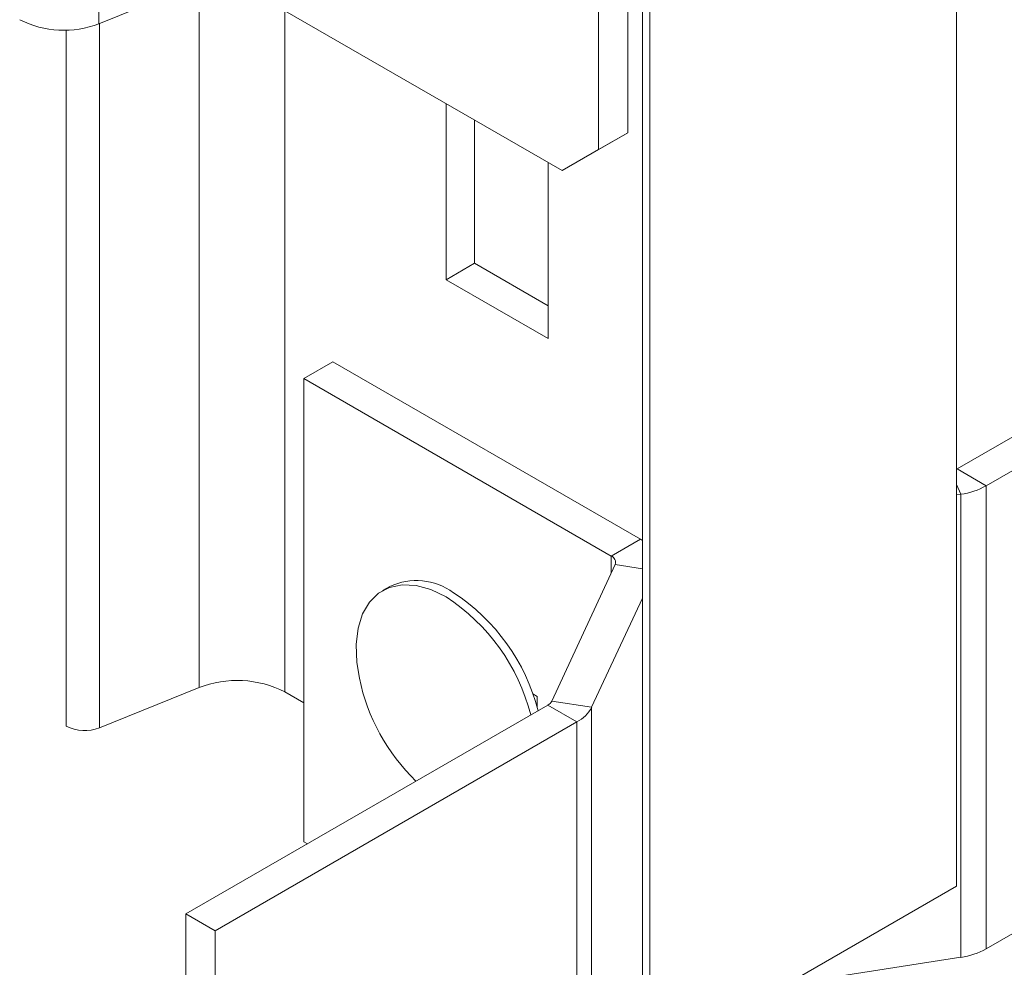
# Model space of a CAD drawing. Header units: millimetres. Extents: x -480 to 1549, y -2911 to -293.
# Tile 10 of 106: x 24 to 119, y -2864 to -2772. Entities that reach past the tile are written whole.
import ezdxf

# ---------------------------------------------------------------- set-up
doc = ezdxf.new("R2010")
doc.units = ezdxf.units.MM

msp = doc.modelspace()

# ---------------------------------------------------------------- linework, layer by layer
at = {"color": 7, "linetype": 'Continuous', "lineweight": 15}
for p, q in [((114.318, -2120.818), (114.318, -2855.705)), ((83.887, -2136.942), (83.887, -2871.829)), ((84.62, -2137.963), (84.62, -2872.85)), ((31.215, -2724.707), (31.215, -2772.066)), ((82.463, -2782.645), (82.463, -2743.451)), ((79.634, -2784.278), (79.634, -2745.084)), ((31.215, -2772.066), (41.718, -2767.821)), ((44.279, -2767.95), (76.099, -2786.319)), ((28.051, -2772.689), (28.051, -2840.193)), ((64.856, -2779.829), (64.856, -2796.895)), ((67.614, -2795.303), (67.614, -2781.421)), ((82.463, -2782.645), (78.927, -2784.687)), ((79.634, -2784.278), (82.463, -2782.645)), ((76.099, -2786.319), (79.634, -2784.278)), ((78.927, -2784.687), (76.099, -2786.319)), ((74.755, -2802.61), (74.755, -2785.544)), ((64.856, -2796.895), (67.614, -2795.303)), ((74.755, -2799.426), (67.614, -2795.303)), ((149.462, -2794.999), (114.391, -2815.245)), ((64.856, -2796.895), (74.755, -2802.61)), ((152.29, -2796.632), (117.219, -2816.878)), ((53.896, -2804.858), (51.067, -2806.49)), ((83.689, -2822.057), (53.896, -2804.858)), ((51.067, -2806.49), (51.067, -2851.4)), ((80.861, -2823.69), (51.067, -2806.49)), ((114.391, -2815.245), (117.219, -2816.878)), ((117.219, -2861.788), (117.219, -2816.878)), ((114.753, -2817.7), (114.318, -2817.767)), ((114.753, -2862.61), (114.753, -2817.7)), ((80.861, -2823.69), (83.689, -2822.057)), ((83.887, -2822.178), (83.689, -2822.057)), ((81.249, -2824.526), (75.106, -2837.76)), ((59.401, -2826.639), (58.694, -2827.048)), ((83.887, -2827.763), (78.97, -2838.357)), ((31.253, -2840.355), (40.912, -2836.451)), ((49.237, -2836.871), (51.067, -2837.928)), ((73.695, -2837.313), (73.272, -2837.068)), ((74.718, -2838.148), (39.647, -2858.394)), ((73.695, -2838.388), (73.695, -2837.313)), ((74.718, -2838.148), (77.547, -2839.781)), ((75.106, -2837.76), (78.97, -2838.357)), ((78.97, -2838.357), (78.97, -2883.267)), ((77.547, -2839.781), (42.475, -2860.027)), ((117.219, -2861.788), (152.29, -2841.542)), ((51.067, -2851.4), (51.415, -2851.601)), ((84.62, -2872.85), (114.318, -2855.705)), ((42.475, -2860.027), (39.647, -2858.394)), ((39.647, -2858.394), (39.647, -2903.304)), ((42.475, -2860.027), (42.475, -2904.936)), ((97.82, -2865.229), (114.753, -2862.61))]:
    msp.add_line(p, q, dxfattribs=at)
at = {"color": 8, "linetype": 'Continuous', "lineweight": 15}
for p, q in [((40.912, -2768.147), (40.912, -2836.451)), ((49.237, -2770.812), (49.237, -2836.871)), ((31.253, -2772.051), (31.253, -2840.355)), ((114.318, -2816.762), (114.753, -2817.7)), ((80.861, -2823.69), (80.861, -2825.363)), ((81.249, -2824.526), (83.887, -2824.934)), ((77.547, -2839.781), (77.547, -2882.452))]:
    msp.add_line(p, q, dxfattribs=at)
at = {"color": 7, "linetype": 'Continuous', "lineweight": 15, "flags": 128}
for points in [[(114.318, -2815.285), (114.319, -2815.284), (114.391, -2815.245)], [(64.856, -2827.658), (63.383, -2826.952), (61.953, -2826.557), (60.606, -2826.482), (59.381, -2826.731), (58.314, -2827.296), (57.435, -2828.161), (56.769, -2829.301), (56.336, -2830.683), (56.149, -2832.268), (56.211, -2834.01), (56.453, -2835.539)]]:
    msp.add_lwpolyline(points, dxfattribs=at)
at = {"color": 7, "linetype": 'Continuous', "lineweight": 15}
for centre, radius, start, end in [((27.804, -2763.322), 9.385, 242.9112, 291.30612), ((113.76, -2810.609), 7.161, 277.9773, 298.88882), ((80.627, -2824.306), 0.659, 340.5377, 69.25872), ((61.968, -2832.131), 6.062, 53.63252, 115.0567), ((54.315, -2843.894), 19.358, 14.34134, 57.0072), ((55.022, -2843.486), 19.358, 14.34134, 57.0072), ((44.607, -2845.923), 10.168, 62.91133, 111.30601), ((75.569, -2831.537), 19.531, 191.82231, 225.74199), ((74.291, -2837.332), 0.92, 297.64491, 332.34908), ((75.981, -2836.791), 3.375, 297.64472, 332.34924), ((29.832, -2836.712), 3.911, 242.91123, 291.3059), ((113.76, -2855.519), 7.161, 277.9773, 298.88882)]:
    msp.add_arc(centre, radius, start, end, dxfattribs=at)

doc.saveas('drawing.dxf')
